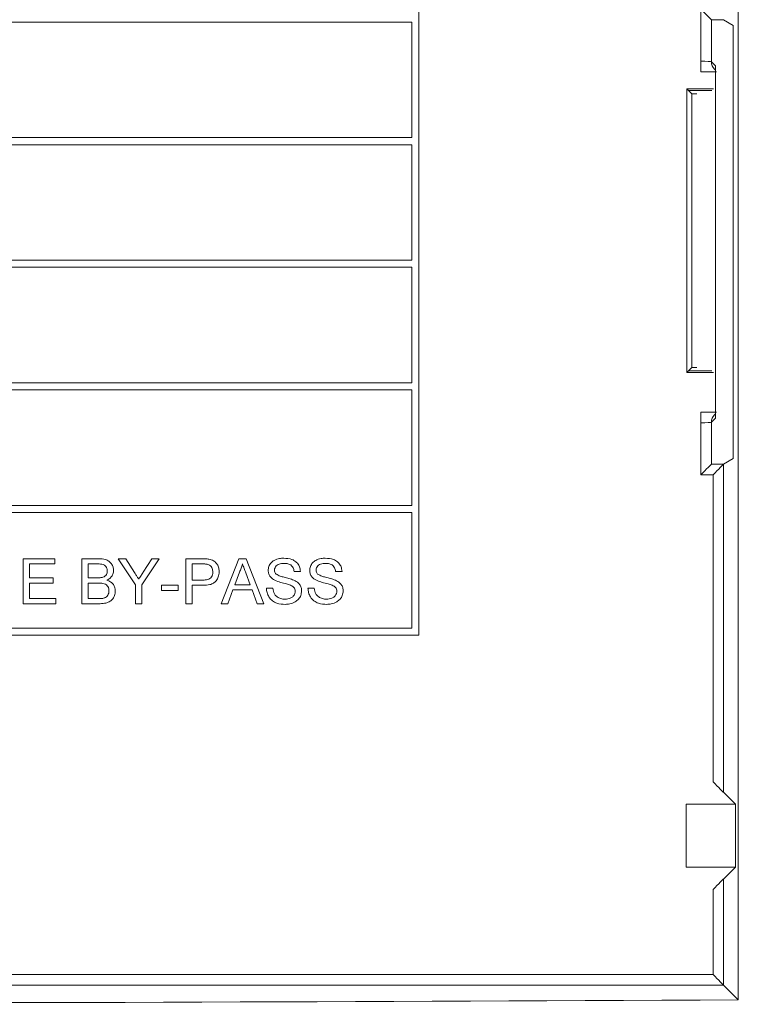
# Model space of a CAD drawing. Header units: inches. Extents: x 2954 to 6480, y 249 to 2776.
# Tile 25 of 105: x 3757 to 3777, y 1334 to 1362. Entities that reach past the tile are written whole.
import ezdxf

# ---------------------------------------------------------------- set-up
doc = ezdxf.new("R2010")
doc.units = ezdxf.units.IN
doc.header["$MEASUREMENT"] = 0
doc.layers.add('PWR_0300HP', color=7, linetype='Continuous')

# ---------------------------------------------------------------- blocks, each defined once
blk = doc.blocks.new('SSW07_FRAME 4')
at = {"lineweight": 9}
for p, q in [((45.1403, 23.0635), (45.1403, 13.9432)), ((43.3169, 16.0234), (43.3169, 21.2634)), ((44.9266, 19.2998), (44.9266, 19.5966)), ((43.2769, 19.5234), (36.7988, 19.5234)), ((43.2769, 18.8634), (43.2769, 19.5234)), ((45.056, 19.5366), (44.9866, 19.5366)), ((44.9866, 19.5366), (44.9866, 19.2967)), ((45.1119, 19.5031), (45.056, 19.5366)), ((45.1119, 17.0333), (45.1119, 19.5031)), ((44.9266, 19.2398), (44.9266, 19.2998)), ((44.9866, 19.2967), (45.0102, 19.2731)), ((45.0102, 19.2731), (45.0102, 17.2633)), ((45.0042, 19.2543), (45.0102, 19.2482)), ((36.7988, 18.8634), (43.2769, 18.8634)), ((43.2769, 18.8234), (36.7988, 18.8234)), ((43.2769, 18.1634), (43.2769, 18.8234)), ((36.7988, 18.1634), (43.2769, 18.1634)), ((43.2769, 18.1234), (36.7988, 18.1234)), ((43.2769, 17.4634), (43.2769, 18.1234)), ((36.7988, 17.4634), (43.2769, 17.4634)), ((43.2769, 17.4234), (36.7988, 17.4234)), ((43.2769, 16.7634), (43.2769, 17.4234)), ((44.9266, 17.2966), (44.9266, 17.2366)), ((45.0102, 17.2633), (44.9866, 17.2396)), ((45.0102, 17.2881), (45.0042, 17.2821)), ((44.9266, 16.9397), (44.9266, 17.2366)), ((44.9866, 17.2396), (44.9866, 16.9997)), ((45.056, 16.9997), (45.1119, 17.0333)), ((44.9866, 16.9997), (45.056, 16.9997)), ((45.0559, 16.9997), (45.0559, 15.1277)), ((45.056, 16.9997), (45.0559, 16.9997)), ((44.996, 16.9397), (44.9266, 16.9397)), ((44.996, 15.1876), (44.996, 16.9397)), ((36.7988, 16.7634), (43.2769, 16.7634)), ((43.2769, 16.7234), (36.7988, 16.7234)), ((43.2769, 16.0634), (43.2769, 16.7234)), ((41.057, 16.2034), (41.057, 16.4602)), ((41.057, 16.4602), (41.2381, 16.4602)), ((41.0932, 16.4306), (41.0932, 16.3516)), ((41.2381, 16.4306), (41.0932, 16.4306)), ((41.2381, 16.4602), (41.2381, 16.4306)), ((41.3929, 16.4602), (41.489, 16.4602)), ((41.3929, 16.2034), (41.3929, 16.4602)), ((41.4291, 16.4306), (41.4291, 16.3516)), ((41.478, 16.4306), (41.4291, 16.4306)), ((41.6994, 16.3122), (41.6007, 16.4602)), ((41.6007, 16.4602), (41.6435, 16.4602)), ((41.6435, 16.4602), (41.6933, 16.3817)), ((41.8344, 16.4602), (41.7357, 16.3122)), ((41.7437, 16.3847), (41.7916, 16.4602)), ((41.7916, 16.4602), (41.8344, 16.4602)), ((41.9855, 16.4602), (42.0799, 16.4602)), ((41.9855, 16.2034), (41.9855, 16.4602)), ((42.0218, 16.4306), (42.0218, 16.3384)), ((42.0831, 16.4306), (42.0218, 16.4306)), ((42.1875, 16.2034), (42.2894, 16.4602)), ((42.2894, 16.4602), (42.3303, 16.4602)), ((42.3303, 16.4602), (42.4323, 16.2034)), ((41.0932, 16.3516), (41.2282, 16.3516)), ((41.2282, 16.3516), (41.2282, 16.3219)), ((41.4291, 16.3516), (41.482, 16.3516)), ((42.2923, 16.3832), (42.266, 16.3121)), ((42.3537, 16.3121), (42.3288, 16.3796)), ((42.6408, 16.3878), (42.6046, 16.3878)), ((42.8779, 16.3878), (42.8416, 16.3878)), ((41.0932, 16.3219), (41.0932, 16.233)), ((41.2282, 16.3219), (41.0932, 16.3219)), ((41.4291, 16.3219), (41.4291, 16.233)), ((41.4857, 16.3219), (41.4291, 16.3219)), ((41.6994, 16.2034), (41.6994, 16.3122)), ((41.7357, 16.3122), (41.7357, 16.2034)), ((41.8472, 16.2791), (41.8472, 16.3088)), ((41.8472, 16.3088), (41.9427, 16.3088)), ((41.9427, 16.3088), (41.9427, 16.2791)), ((42.0218, 16.3384), (42.0837, 16.3384)), ((42.0218, 16.3088), (42.0218, 16.2034)), ((42.0847, 16.3088), (42.0218, 16.3088)), ((42.266, 16.3121), (42.3537, 16.3121)), ((41.9427, 16.2791), (41.8472, 16.2791)), ((42.2551, 16.2824), (42.2259, 16.2034)), ((42.3646, 16.2824), (42.2551, 16.2824)), ((42.3938, 16.2034), (42.3646, 16.2824)), ((42.4465, 16.2923), (42.4827, 16.2923)), ((42.6836, 16.2923), (42.7198, 16.2923)), ((41.2447, 16.2034), (41.057, 16.2034)), ((41.0932, 16.233), (41.2447, 16.233)), ((41.2447, 16.233), (41.2447, 16.2034)), ((41.4893, 16.2034), (41.3929, 16.2034)), ((41.4291, 16.233), (41.4898, 16.233)), ((41.7357, 16.2034), (41.6994, 16.2034)), ((42.0218, 16.2034), (41.9855, 16.2034)), ((42.2259, 16.2034), (42.1875, 16.2034)), ((42.4323, 16.2034), (42.3938, 16.2034)), ((32.9188, 16.0234), (43.3169, 16.0234)), ((36.7988, 16.0634), (43.2769, 16.0634)), ((45.1241, 15.0594), (45.0559, 15.1277)), ((45.1241, 15.0594), (44.8418, 15.0594)), ((44.8418, 15.0594), (44.8418, 14.7009)), ((45.1241, 14.7009), (45.1241, 15.0594)), ((44.8418, 14.7009), (45.1241, 14.7009)), ((45.0559, 14.6327), (45.1241, 14.7009)), ((45.0559, 14.6327), (45.0559, 14.0277)), ((44.996, 14.0876), (44.996, 14.5727)), ((31.2625, 14.0876), (44.996, 14.0876)), ((45.0559, 14.0277), (31.2026, 14.0277)), ((45.0559, 14.0277), (45.1403, 13.9432))]:
    blk.add_line(p, q, dxfattribs=at)
at = {"color": 7, "linetype": 'Continuous', "lineweight": 15}
for p, q in [((44.8461, 17.523), (44.8461, 19.1427)), ((44.8461, 19.1427), (44.856, 19.1328)), ((44.856, 19.1328), (44.8746, 19.1142)), ((44.9899, 19.1328), (44.856, 19.1328)), ((44.8746, 17.5515), (44.8746, 19.1142)), ((44.9029, 19.1142), (44.8746, 19.1142)), ((44.8461, 17.523), (44.856, 17.5328)), ((44.856, 17.5328), (44.8746, 17.5515)), ((44.856, 17.5328), (44.9899, 17.5328)), ((44.9029, 17.5515), (44.8746, 17.5515))]:
    blk.add_line(p, q, dxfattribs=at)
at = {"lineweight": 9, "flags": 128}
for points in [[(44.9866, 19.5366), (44.9852, 19.5381), (44.9816, 19.5417), (44.976, 19.5473), (44.9685, 19.5548), (44.9595, 19.5638), (44.9492, 19.574), (44.9381, 19.5851), (44.9266, 19.5966)], [(44.9266, 16.9397), (44.9381, 16.9512), (44.9492, 16.9623), (44.9595, 16.9726), (44.9685, 16.9816), (44.976, 16.9891), (44.9816, 16.9947), (44.9852, 16.9983), (44.9866, 16.9997)], [(44.996, 16.9397), (45.0074, 16.9511), (45.0183, 16.9621), (45.0285, 16.9722), (45.0375, 16.9812), (45.0449, 16.9887), (45.0506, 16.9944), (45.0543, 16.9981), (45.0559, 16.9997)], [(44.996, 15.1876), (45.0074, 15.1762), (45.0183, 15.1652), (45.0285, 15.1551), (45.0375, 15.1461), (45.0449, 15.1386), (45.0506, 15.1329), (45.0543, 15.1292), (45.0559, 15.1277)], [(44.996, 14.5727), (45.0074, 14.5841), (45.0183, 14.5951), (45.0285, 14.6052), (45.0375, 14.6142), (45.0449, 14.6217), (45.0506, 14.6274), (45.0543, 14.6311), (45.0559, 14.6327)], [(44.996, 14.0876), (45.0074, 14.0762), (45.0183, 14.0652), (45.0285, 14.0551), (45.0375, 14.0461), (45.0449, 14.0386), (45.0506, 14.0329), (45.0543, 14.0292), (45.0559, 14.0277)]]:
    blk.add_lwpolyline(points, dxfattribs=at)
at = {"lineweight": 9}
for centre, start, end in [((45.0465, 19.2967), 179.9528, 225.0008), ((45.0465, 17.2397), 134.9993, 180.0469)]:
    blk.add_arc(centre, 0.0599, start, end, dxfattribs=at)
for centre, major_axis, ratio, start_param, end_param in [((44.9266, 19.2966), (0.06, 0), 0.052372, 0.02618, 1.570796), ((44.9266, 19.2366), (0.12, 0), 0.026186, 0.730278, 1.570796), ((44.9266, 17.2997), (0.12, 0), 0.026186, 4.712389, 5.546417), ((44.9266, 17.2397), (0.06, 0), 0.052372, 4.712389, 6.257005), ((38.2252, 16.3431), (55.4, 0), 0.043661, 4.583767, 4.837537)]:
    blk.add_ellipse(centre, major_axis=major_axis, ratio=ratio, start_param=start_param, end_param=end_param, dxfattribs=at)
at = {"color": 7, "linetype": 'Continuous', "lineweight": 15}
for centre, start_param, end_param in [((38.0006, 17.7031), 1.444129, 1.446914), ((38.0006, 18.9626), 4.836271, 4.839056)]:
    blk.add_ellipse(centre, major_axis=(55.4, 0), ratio=0.026186, start_param=start_param, end_param=end_param, dxfattribs=at)
at = {"lineweight": 9}
for points, knots in [([(41.5377, 16.3905), (41.5373, 16.3956), (41.5366, 16.4048), (41.5309, 16.4161), (41.5232, 16.4237), (41.5076, 16.4304), (41.4919, 16.4305), (41.4799, 16.4306), (41.478, 16.4306)], [0, 0, 0, 0, 0.1844997, 0.3280737, 0.4473328, 0.566508, 0.9313163, 1, 1, 1, 1]), ([(41.489, 16.4602), (41.5021, 16.4597), (41.5224, 16.4589), (41.5477, 16.4474), (41.5626, 16.4319), (41.5721, 16.4134), (41.5733, 16.4001), (41.574, 16.3937)], [0, 0, 0, 0, 0.320499, 0.496436, 0.673052, 0.841714, 1, 1, 1, 1]), ([(42.0799, 16.4602), (42.0862, 16.4601), (42.0958, 16.46), (42.1085, 16.4593), (42.1148, 16.4583), (42.118, 16.4578)], [0, 0, 0, 0, 0.498712, 0.748934, 1, 1, 1, 1]), ([(42.1127, 16.4283), (42.1102, 16.4288), (42.1054, 16.4298), (42.098, 16.4303), (42.0905, 16.4305), (42.0856, 16.4306), (42.0831, 16.4306)], [0, 0, 0, 0, 0.249997, 0.499726, 0.749776, 1, 1, 1, 1]), ([(42.1403, 16.3854), (42.1398, 16.3917), (42.139, 16.4027), (42.1314, 16.416), (42.1226, 16.4246), (42.1157, 16.4272), (42.1127, 16.4283)], [0, 0, 0, 0, 0.341333, 0.601754, 0.820864, 1, 1, 1, 1]), ([(42.118, 16.4578), (42.1273, 16.4555), (42.1433, 16.4516), (42.1609, 16.4361), (42.1717, 16.4176), (42.1761, 16.4003), (42.1764, 16.3894), (42.1765, 16.3864)], [0, 0, 0, 0, 0.2815118, 0.4802235, 0.6778655, 0.9113092, 1, 1, 1, 1]), ([(42.3099, 16.4306), (42.3089, 16.4265), (42.3069, 16.4183), (42.3015, 16.4022), (42.296, 16.3908), (42.2923, 16.3832)], [0, 0, 0, 0, 0.250266, 0.500699, 1, 1, 1, 1]), ([(42.3288, 16.3796), (42.3256, 16.3881), (42.3209, 16.4008), (42.3146, 16.4179), (42.3115, 16.4263), (42.3099, 16.4306)], [0, 0, 0, 0, 0.500003, 0.750011, 1, 1, 1, 1]), ([(42.4564, 16.3932), (42.4573, 16.4012), (42.459, 16.4171), (42.4718, 16.4376), (42.4928, 16.4537), (42.5185, 16.4622), (42.5374, 16.4631), (42.5456, 16.4635)], [0, 0, 0, 0, 0.187389, 0.375761, 0.550003, 0.80759, 1, 1, 1, 1]), ([(42.547, 16.4339), (42.5374, 16.4335), (42.5234, 16.4329), (42.507, 16.4247), (42.498, 16.4153), (42.4932, 16.4049), (42.4928, 16.3981), (42.4926, 16.3956)], [0, 0, 0, 0, 0.382951, 0.554512, 0.726489, 0.899126, 1, 1, 1, 1]), ([(42.5456, 16.4635), (42.5616, 16.4623), (42.586, 16.4605), (42.6152, 16.4445), (42.6313, 16.4255), (42.6392, 16.4055), (42.6403, 16.3928), (42.6408, 16.3878)], [0, 0, 0, 0, 0.350395, 0.534764, 0.720501, 0.888733, 1, 1, 1, 1]), ([(42.6046, 16.3878), (42.6032, 16.3952), (42.601, 16.4072), (42.5909, 16.421), (42.5774, 16.4299), (42.562, 16.4335), (42.5512, 16.4338), (42.547, 16.4339)], [0, 0, 0, 0, 0.269811, 0.437405, 0.60538, 0.847903, 1, 1, 1, 1]), ([(42.6935, 16.3932), (42.6943, 16.4012), (42.6961, 16.4171), (42.7089, 16.4375), (42.7299, 16.4537), (42.7555, 16.4622), (42.7745, 16.4631), (42.7826, 16.4635)], [0, 0, 0, 0, 0.1873, 0.375579, 0.549773, 0.807337, 1, 1, 1, 1]), ([(42.7841, 16.4339), (42.7745, 16.4335), (42.7605, 16.4329), (42.7441, 16.4247), (42.735, 16.4153), (42.7303, 16.4049), (42.7298, 16.3981), (42.7297, 16.3956)], [0, 0, 0, 0, 0.382841, 0.554424, 0.726418, 0.899026, 1, 1, 1, 1]), ([(42.7826, 16.4635), (42.7986, 16.4623), (42.8231, 16.4605), (42.8523, 16.4445), (42.8684, 16.4255), (42.8763, 16.4055), (42.8774, 16.3928), (42.8779, 16.3878)], [0, 0, 0, 0, 0.350304, 0.534713, 0.720475, 0.888657, 1, 1, 1, 1]), ([(42.8416, 16.3878), (42.8403, 16.3952), (42.8381, 16.4072), (42.8279, 16.421), (42.8144, 16.4299), (42.7991, 16.4335), (42.7882, 16.4338), (42.7841, 16.4339)], [0, 0, 0, 0, 0.269757, 0.437335, 0.60529, 0.847902, 1, 1, 1, 1]), ([(41.482, 16.3516), (41.4872, 16.3516), (41.4949, 16.3518), (41.5053, 16.3527), (41.5103, 16.354), (41.5129, 16.3546)], [0, 0, 0, 0, 0.496541, 0.747148, 1, 1, 1, 1]), ([(41.5129, 16.3546), (41.5177, 16.3566), (41.5257, 16.36), (41.5334, 16.3697), (41.5372, 16.3797), (41.5376, 16.3868), (41.5377, 16.3905)], [0, 0, 0, 0, 0.326736, 0.548497, 0.769414, 1, 1, 1, 1]), ([(41.574, 16.3937), (41.5732, 16.3867), (41.5716, 16.3726), (41.5601, 16.3548), (41.5469, 16.3442), (41.5382, 16.3398), (41.5354, 16.3384)], [0, 0, 0, 0, 0.294012, 0.589588, 0.86681, 1, 1, 1, 1]), ([(41.6933, 16.3817), (41.6953, 16.3785), (41.7004, 16.3706), (41.7085, 16.3578), (41.7146, 16.3483), (41.7176, 16.3435)], [0, 0, 0, 0, 0.250007, 0.625016, 1, 1, 1, 1]), ([(41.7176, 16.3435), (41.7198, 16.3469), (41.7242, 16.3538), (41.7306, 16.3641), (41.7372, 16.3743), (41.7416, 16.3812), (41.7437, 16.3847)], [0, 0, 0, 0, 0.2499966, 0.4999999, 0.7499973, 1, 1, 1, 1]), ([(42.0837, 16.3384), (42.0929, 16.3388), (42.1067, 16.3394), (42.1238, 16.3467), (42.1331, 16.3564), (42.1393, 16.3696), (42.1399, 16.3795), (42.1403, 16.3854)], [0, 0, 0, 0, 0.326886, 0.487615, 0.649936, 0.793766, 1, 1, 1, 1]), ([(42.1765, 16.3864), (42.1756, 16.3762), (42.174, 16.3576), (42.1615, 16.3354), (42.1445, 16.3196), (42.1183, 16.3102), (42.0974, 16.3093), (42.0847, 16.3088)], [0, 0, 0, 0, 0.220596, 0.404022, 0.543967, 0.721398, 1, 1, 1, 1]), ([(42.4943, 16.3377), (42.4852, 16.3433), (42.4706, 16.3523), (42.4583, 16.3734), (42.457, 16.3865), (42.4564, 16.3932)], [0, 0, 0, 0, 0.449093, 0.715791, 1, 1, 1, 1]), ([(42.4926, 16.3956), (42.4927, 16.3934), (42.493, 16.3881), (42.4957, 16.3799), (42.4998, 16.3752), (42.5018, 16.3729)], [0, 0, 0, 0, 0.252974, 0.640266, 1, 1, 1, 1]), ([(42.5018, 16.3729), (42.5095, 16.3686), (42.5238, 16.3607), (42.5492, 16.3546), (42.5754, 16.3483), (42.5937, 16.3417), (42.6028, 16.3384)], [0, 0, 0, 0, 0.245365, 0.45552, 0.727296, 1, 1, 1, 1]), ([(42.7314, 16.3377), (42.7222, 16.3433), (42.7076, 16.3523), (42.6954, 16.3734), (42.6941, 16.3865), (42.6935, 16.3932)], [0, 0, 0, 0, 0.449032, 0.715654, 1, 1, 1, 1]), ([(42.7297, 16.3956), (42.7298, 16.3934), (42.73, 16.3881), (42.7328, 16.3799), (42.7369, 16.3752), (42.7389, 16.3729)], [0, 0, 0, 0, 0.252958, 0.640165, 1, 1, 1, 1]), ([(42.7389, 16.3729), (42.7466, 16.3686), (42.7609, 16.3607), (42.7863, 16.3546), (42.8124, 16.3483), (42.8307, 16.3417), (42.8399, 16.3384)], [0, 0, 0, 0, 0.245269, 0.455415, 0.727252, 1, 1, 1, 1]), ([(41.5476, 16.2775), (41.5471, 16.2836), (41.5461, 16.2941), (41.5384, 16.3071), (41.5276, 16.316), (41.5093, 16.3215), (41.495, 16.3218), (41.4857, 16.3219)], [0, 0, 0, 0, 0.209193, 0.357309, 0.506013, 0.680981, 1, 1, 1, 1]), ([(41.5354, 16.3384), (41.5435, 16.3354), (41.558, 16.33), (41.5738, 16.3139), (41.5826, 16.2959), (41.5834, 16.283), (41.5838, 16.277)], [0, 0, 0, 0, 0.3043433, 0.5446447, 0.7849781, 1, 1, 1, 1]), ([(42.5838, 16.3092), (42.5764, 16.3117), (42.5578, 16.318), (42.5272, 16.3248), (42.5053, 16.3334), (42.4943, 16.3377)], [0, 0, 0, 0, 0.250351, 0.62469, 1, 1, 1, 1]), ([(42.6112, 16.2746), (42.6107, 16.2788), (42.61, 16.2866), (42.6041, 16.2965), (42.5952, 16.304), (42.5879, 16.3073), (42.5838, 16.3092)], [0, 0, 0, 0, 0.270408, 0.490971, 0.711309, 1, 1, 1, 1]), ([(42.6028, 16.3384), (42.6121, 16.3335), (42.6276, 16.3254), (42.642, 16.3054), (42.6469, 16.2891), (42.6473, 16.2793), (42.6474, 16.2763)], [0, 0, 0, 0, 0.38461, 0.636802, 0.889066, 1, 1, 1, 1]), ([(42.8209, 16.3092), (42.8134, 16.3117), (42.7949, 16.318), (42.7642, 16.3248), (42.7423, 16.3334), (42.7314, 16.3377)], [0, 0, 0, 0, 0.250271, 0.624659, 1, 1, 1, 1]), ([(42.8482, 16.2746), (42.8478, 16.2788), (42.8471, 16.2866), (42.8412, 16.2965), (42.8323, 16.304), (42.825, 16.3073), (42.8209, 16.3092)], [0, 0, 0, 0, 0.270308, 0.490828, 0.711111, 1, 1, 1, 1]), ([(42.8399, 16.3384), (42.8492, 16.3335), (42.8646, 16.3254), (42.8791, 16.3054), (42.884, 16.2891), (42.8843, 16.2793), (42.8845, 16.2763)], [0, 0, 0, 0, 0.3845421, 0.6366993, 0.8889138, 1, 1, 1, 1]), ([(41.5838, 16.277), (41.5829, 16.268), (41.5811, 16.2499), (41.568, 16.2277), (41.5475, 16.2122), (41.5207, 16.2044), (41.5002, 16.2038), (41.4893, 16.2034)], [0, 0, 0, 0, 0.19843, 0.397893, 0.546053, 0.758379, 1, 1, 1, 1]), ([(41.5118, 16.2343), (41.5173, 16.2356), (41.5269, 16.238), (41.5378, 16.2469), (41.5445, 16.258), (41.5473, 16.2686), (41.5475, 16.2754), (41.5476, 16.2775)], [0, 0, 0, 0, 0.275113, 0.472569, 0.669158, 0.899826, 1, 1, 1, 1]), ([(42.5541, 16.2001), (42.538, 16.201), (42.512, 16.2025), (42.4797, 16.219), (42.4602, 16.2408), (42.4488, 16.2663), (42.4473, 16.2839), (42.4465, 16.2923)], [0, 0, 0, 0, 0.301289, 0.484734, 0.669114, 0.841202, 1, 1, 1, 1]), ([(42.4827, 16.2923), (42.4846, 16.281), (42.4874, 16.2636), (42.5038, 16.244), (42.523, 16.2336), (42.5404, 16.2301), (42.5503, 16.2298), (42.5525, 16.2297)], [0, 0, 0, 0, 0.320476, 0.495471, 0.714424, 0.936554, 1, 1, 1, 1]), ([(42.5525, 16.2297), (42.5629, 16.2306), (42.5786, 16.232), (42.5971, 16.2426), (42.6068, 16.2548), (42.6108, 16.2662), (42.6111, 16.2727), (42.6112, 16.2746)], [0, 0, 0, 0, 0.3762766, 0.5689833, 0.7637259, 0.932686, 1, 1, 1, 1]), ([(42.6474, 16.2763), (42.6464, 16.2678), (42.6446, 16.2508), (42.6308, 16.2289), (42.6088, 16.2114), (42.5822, 16.2015), (42.5625, 16.2005), (42.5541, 16.2001)], [0, 0, 0, 0, 0.18894, 0.37874, 0.560448, 0.810915, 1, 1, 1, 1]), ([(42.7912, 16.2001), (42.7751, 16.201), (42.7491, 16.2025), (42.7168, 16.219), (42.6973, 16.2407), (42.6859, 16.2662), (42.6843, 16.2839), (42.6836, 16.2923)], [0, 0, 0, 0, 0.301228, 0.484705, 0.669104, 0.841213, 1, 1, 1, 1]), ([(42.7198, 16.2923), (42.7217, 16.281), (42.7245, 16.2636), (42.7409, 16.244), (42.7601, 16.2336), (42.7775, 16.2301), (42.7874, 16.2298), (42.7896, 16.2297)], [0, 0, 0, 0, 0.320329, 0.495279, 0.714212, 0.936354, 1, 1, 1, 1]), ([(42.7896, 16.2297), (42.8, 16.2306), (42.8157, 16.232), (42.8342, 16.2426), (42.8438, 16.2548), (42.8479, 16.2662), (42.8482, 16.2727), (42.8482, 16.2746)], [0, 0, 0, 0, 0.376194, 0.568915, 0.76369, 0.932609, 1, 1, 1, 1]), ([(42.8845, 16.2763), (42.8835, 16.2678), (42.8816, 16.2508), (42.8679, 16.2289), (42.8459, 16.2114), (42.8193, 16.2015), (42.7996, 16.2005), (42.7912, 16.2001)], [0, 0, 0, 0, 0.188844, 0.378551, 0.560249, 0.81075, 1, 1, 1, 1]), ([(41.4898, 16.233), (41.4935, 16.2331), (41.499, 16.2331), (41.5063, 16.2334), (41.51, 16.234), (41.5118, 16.2343)], [0, 0, 0, 0, 0.4987, 0.748915, 1, 1, 1, 1])]:
    blk.add_open_spline(points, degree=3, knots=knots, dxfattribs=at)

msp = doc.modelspace()

# ---------------------------------------------------------------- block references
at = {"layer": 'PWR_0300HP', "xscale": 5, "yscale": 5, "zscale": 5}
msp.add_blockref('SSW07_FRAME 4', (3551.769, 1264.246), dxfattribs=at)

doc.saveas('drawing.dxf')
